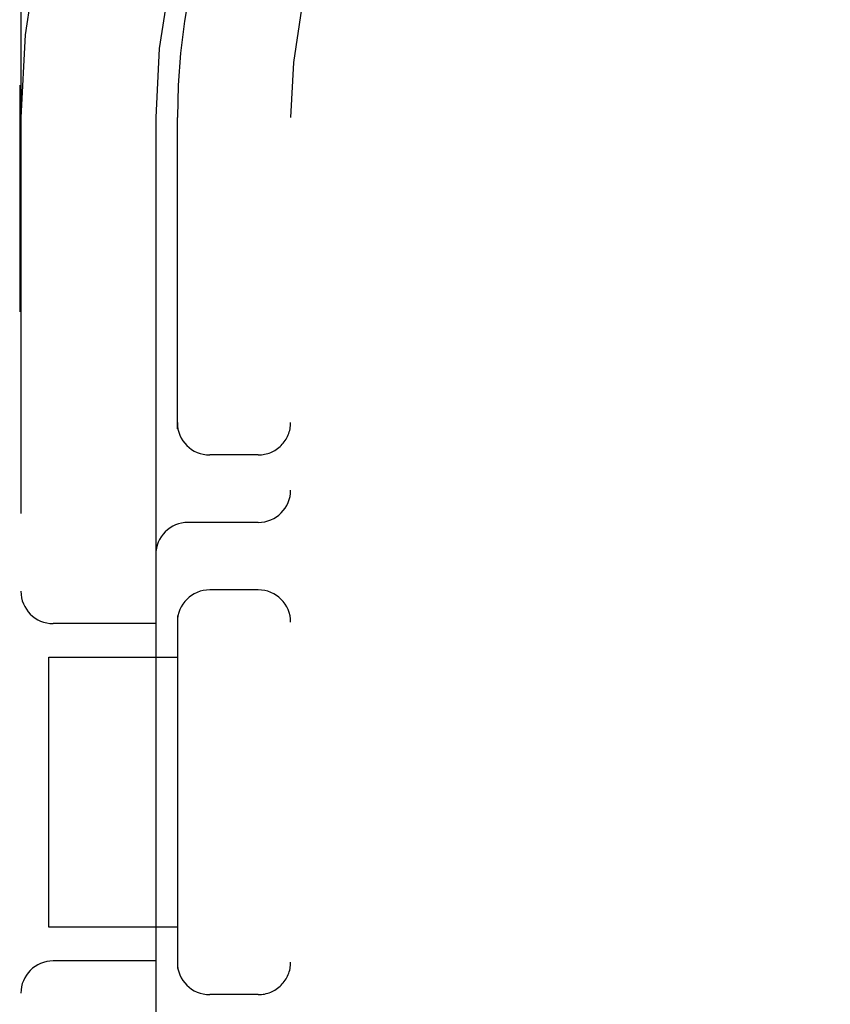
# Model space of a CAD drawing. Header units: inches. Extents: x 0 to 283, y 0 to 183.
# Tile 48 of 81: x 98.07 to 98.446, y 94.471 to 94.927. Entities that reach past the tile are written whole.
import ezdxf

# ---------------------------------------------------------------- set-up
doc = ezdxf.new("R2010")
doc.units = ezdxf.units.IN
doc.header["$LTSCALE"] = 15.5833333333
doc.header["$MEASUREMENT"] = 0
doc.linetypes.add('HIDDEN', pattern=[0.2, 0.1, -0.1])
doc.layers.add('DEFAULT_2', color=8, linetype='HIDDEN')

msp = doc.modelspace()

# ---------------------------------------------------------------- linework, layer by layer
at = {"layer": 'DEFAULT_2', "color": 8, "linetype": 'HIDDEN'}
for p, q in [((98.0709125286, 96.25628752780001), (98.0709125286, 91.25628752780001)), ((98.0703809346, 94.89628752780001), (98.0703809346, 94.79128752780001)), ((98.1334125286, 94.88128752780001), (98.1334125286, 94.27128752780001)), ((98.14341252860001, 94.73708881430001), (98.14341252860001, 94.88128752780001)), ((98.1959125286, 92.63128752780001), (98.1959125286, 94.88128752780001)), ((98.1809125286, 94.72503752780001), (98.15841252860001, 94.72503752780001)), ((98.1809125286, 94.69378752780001), (98.1484125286, 94.69378752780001)), ((98.1809125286, 94.66253752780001), (98.15841252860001, 94.66253752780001)), ((98.14341252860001, 94.6504862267), (98.14341252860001, 94.4870888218)), ((98.1334125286, 94.64691252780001), (98.0859125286, 94.64691252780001)), ((98.0838828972, 94.50628752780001), (98.0838828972, 94.63128752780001)), ((98.08388775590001, 94.63128752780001), (98.14341252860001, 94.63128752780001)), ((98.14341252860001, 94.50628752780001), (98.08388775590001, 94.50628752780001)), ((98.1334125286, 94.49066252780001), (98.0859125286, 94.49066252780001)), ((98.1809125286, 94.47503752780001), (98.15841252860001, 94.47503752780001))]:
    msp.add_line(p, q, dxfattribs=at)
for centre, radius, start, end in [((98.4459125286, 94.88128752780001), 0.375, 90, 180), ((98.4459125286, 94.88128752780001), 0.3125, 90, 180), ((98.4459125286, 94.88128752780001), 0.3025, 89.999999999, 180), ((98.4459125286, 94.88128752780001), 0.25, 90, 180), ((98.15841252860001, 94.74003752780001), 0.015, 180, 270), ((98.1809125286, 94.74003752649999), 0.015, 270, 4.832899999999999e-06), ((98.1809125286, 94.70878752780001), 0.015, 270, 360), ((98.1484125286, 94.67878752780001), 0.015, 90, 180), ((98.0859125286, 94.66191252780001), 0.015, 180, 270), ((98.15841252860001, 94.64753752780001), 0.015, 90, 180), ((98.1809125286, 94.64753752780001), 0.015, 0, 90), ((98.0859125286, 94.47566252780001), 0.015, 90, 180), ((98.15841252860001, 94.49003752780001), 0.015, 180, 270), ((98.1809125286, 94.49003752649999), 0.015, 270, 4.8328e-06)]:
    msp.add_arc(centre, radius, start, end, dxfattribs=at)

doc.saveas('drawing.dxf')
